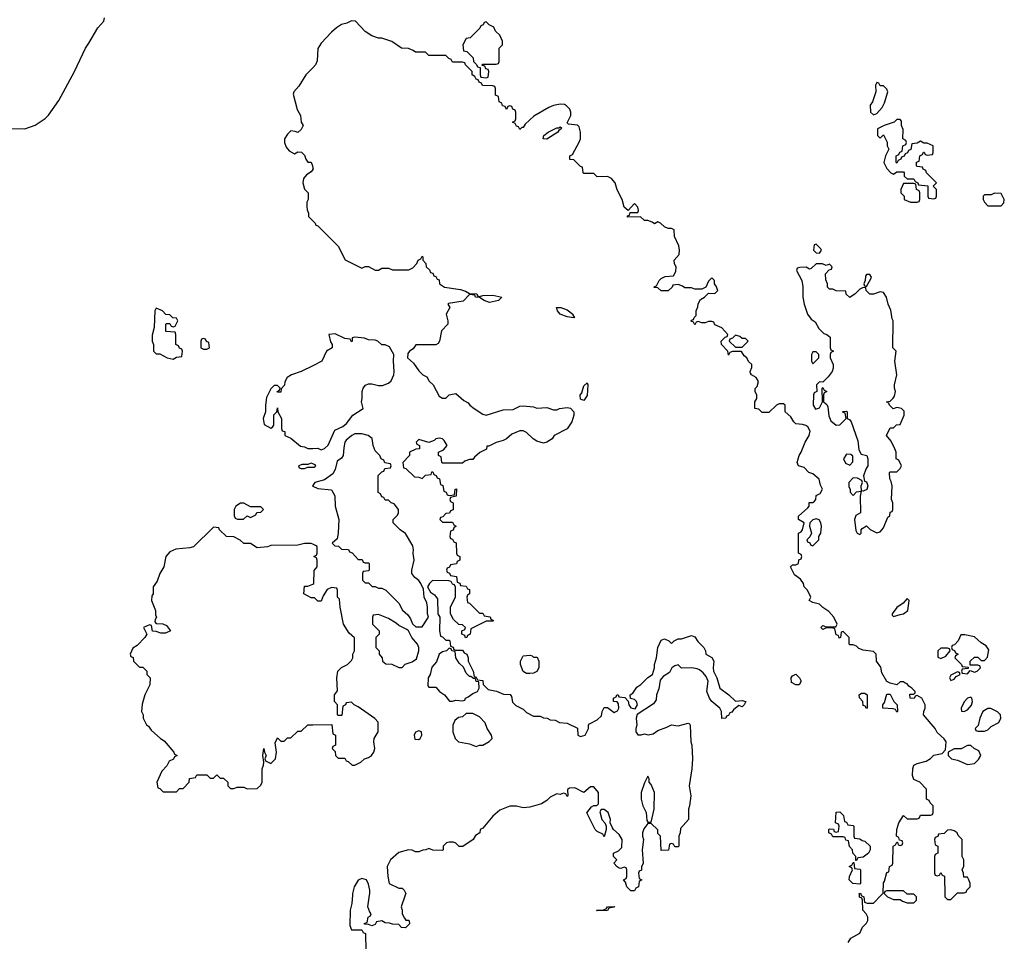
# Model space of a CAD drawing. Header units: inches. Extents: x 1980008 to 2252673, y 74414 to 260562.
# Tile 8 of 228: x 2078258 to 2084108, y 99726 to 105198. Entities that reach past the tile are written whole.
import ezdxf

# ---------------------------------------------------------------- set-up
doc = ezdxf.new("R2010")
doc.units = ezdxf.units.IN
doc.header["$MEASUREMENT"] = 0
for name, color, linetype in [('C0089', 7, 'Continuous'), ('C0170', 7, 'Continuous'), ('C0180', 7, 'Continuous')]:
    doc.layers.add(name, color=color, linetype=linetype)

msp = doc.modelspace()

# ---------------------------------------------------------------- linework, layer by layer
at = {"layer": 'C0089', "color": 5, "elevation": 40}
for points in [[(2080235.2, 100000), (2080231.3, 99950), (2080221, 99910), (2080219.6, 99819.6), (2080230, 99794), (2080290, 99794), (2080298, 99778), (2080312.7, 99772.7), (2080314, 99670)], [(2080548.6, 100000), (2080524.7, 99930), (2080531.3, 99910), (2080531.3, 99890), (2080543.6, 99863.6), (2080552, 99852), (2080568, 99852), (2080571, 99851), (2080572.7, 99847.3), (2080574, 99830), (2080550, 99806), (2080527.3, 99807.3), (2080510, 99826), (2080472.7, 99827.3), (2080454.6, 99834.6), (2080430, 99835.3), (2080410, 99848), (2080378, 99842), (2080370, 99826), (2080350, 99818), (2080330, 99826), (2080307.3, 99827.3), (2080307.3, 99832.7), (2080322, 99838), (2080328, 99870), (2080342, 99878), (2080346, 99890), (2080338, 99898), (2080326, 99930), (2080337.4, 100000)], [(2083180.4, 99719.6), (2083196.4, 99743.6), (2083250, 99774), (2083266, 99810), (2083290, 99834), (2083298, 99850), (2083298, 99870), (2083288, 99890), (2083268, 99910), (2083266, 99970), (2083262, 99982), (2083248.4, 99988.4), (2083247.1, 100000)], [(2083257.3, 100000), (2083258, 99998), (2083274, 99990), (2083278, 99958), (2083292.7, 99952.7), (2083330, 99952), (2083376.4, 100000)], [(2083404, 100000), (2083414, 99990), (2083450, 99974), (2083490, 99974), (2083503.6, 99963.6), (2083530, 99954), (2083570, 99954), (2083586, 99970), (2083586, 99990), (2083576, 100000)], [(2083753.9, 100000), (2083754, 99990), (2083770, 99974), (2083790, 99974), (2083816, 100000)]]:
    msp.add_lwpolyline(points, dxfattribs=at)
msp.add_lwpolyline([(2081690, 99906), (2081686, 99910), (2081727.3, 99912.7), (2081742, 99918), (2081750, 99931.3), (2081792.7, 99932.7), (2081790, 99928), (2081758, 99922), (2081750, 99908.7)], close=True, dxfattribs=at)
at = {"layer": 'C0170', "color": 5, "elevation": 40}
for points in [[(2078210, 104552), (2078288.9, 104551.1), (2078350, 104571.3), (2078410, 104611.3), (2078430, 104631.3), (2078490, 104718.8), (2078584.5, 104890), (2078648.7, 105030), (2078670, 105058), (2078722, 105150), (2078757.2, 105190), (2078761.2, 105210)], [(2080000, 104913.2), (2079958, 104870), (2079916.7, 104803.3), (2079887.3, 104770), (2079883.4, 104756.6), (2079906, 104666), (2079926, 104630), (2079931.3, 104590), (2079942, 104570), (2079930, 104546), (2079910, 104528), (2079895.3, 104535.3), (2079870, 104538), (2079850, 104518), (2079831.3, 104490), (2079831.3, 104470), (2079842, 104442), (2079859.6, 104419.6), (2079890, 104402), (2079910, 104414), (2079931.6, 104411.6), (2079950, 104394), (2079958, 104370), (2079970, 104352), (2079990, 104352), (2079998, 104330), (2080000, 104316.6)], [(2080000, 104308.7), (2079990, 104295.3), (2079962, 104278), (2079944.5, 104255.5), (2079940.7, 104230), (2079950, 104192), (2079971.3, 104170), (2079971.3, 104130), (2079964.7, 104115.3), (2079964.7, 104090), (2079966, 104070), (2079974, 104050), (2079974, 104030), (2080000, 104004)], [(2080000, 103143.4), (2079930.7, 103109.3), (2079874, 103090), (2079846.4, 103073.6), (2079832.7, 103047.3), (2079831.6, 103028.4), (2079812.7, 103007.3), (2079810, 102986), (2079790, 102986), (2079788, 102990), (2079802, 102998), (2079806, 103010), (2079790, 103026), (2079770, 103026), (2079750, 103006), (2079725.4, 102954.6), (2079718, 102910), (2079718, 102870), (2079704.7, 102830), (2079710, 102794), (2079750, 102772), (2079760.4, 102779.6), (2079768.4, 102791.6), (2079768.4, 102851.6), (2079786, 102870), (2079790, 102894), (2079792, 102870), (2079814, 102830), (2079814, 102770), (2079818, 102758), (2079832.7, 102752.7), (2079834, 102730), (2079870, 102714), (2079926, 102666), (2079950, 102662), (2079970, 102652), (2080000, 102653)], [(2080000, 102561.3), (2079990, 102566), (2079970, 102558), (2079936.4, 102556.4), (2079914, 102550), (2079918, 102538), (2079930, 102534), (2079950, 102534), (2079970, 102542), (2080000, 102542)], [(2080000, 102432.9), (2079998, 102430), (2080000, 102429)], [(2080000, 102083.6), (2079990, 102088), (2079950, 102088), (2079910, 102079), (2079750, 102075.3), (2079731.1, 102068.8), (2079670, 102062), (2079628.7, 102088.7), (2079590, 102089), (2079568.9, 102108.8), (2079530, 102128), (2079486, 102130), (2079446, 102170), (2079442, 102182), (2079410, 102186), (2079290.9, 102069.1), (2079270, 102062), (2079185.2, 102054.8), (2079150, 102039), (2079126, 102010), (2079114, 101950), (2079091, 101910), (2079075.3, 101864.7), (2079051.3, 101830), (2079051.3, 101790), (2079043.6, 101776.4), (2079041, 101750), (2079064.7, 101690), (2079064.7, 101664.7), (2079072, 101650), (2079063.6, 101636.4), (2079062, 101622), (2079070, 101614), (2079108, 101612), (2079130, 101602), (2079154, 101570), (2079123.6, 101556.4), (2079096.4, 101556.4), (2079070, 101566), (2079047.3, 101567.3), (2079042, 101602), (2079030, 101606), (2078994, 101590), (2079014, 101550), (2079002, 101530), (2078956.9, 101483.1), (2078930, 101466), (2078914, 101430), (2078918, 101418), (2078931.6, 101411.6), (2078934, 101390), (2078970, 101354), (2078990, 101354), (2079014, 101330), (2079014, 101310), (2079034, 101290), (2079031.6, 101248.4), (2079002, 101190), (2078985.4, 101134.6), (2078982, 101090), (2078991.1, 101071.2), (2078992, 101050), (2079011.6, 101011.6), (2079023.6, 101003.6), (2079039.6, 100979.6), (2079094, 100930), (2079116.9, 100916.9), (2079174, 100850), (2079178, 100838), (2079194, 100830), (2079178, 100822), (2079172.7, 100807.3), (2079145.4, 100794.6), (2079132.7, 100767.3), (2079103.6, 100736.4), (2079074, 100670), (2079078, 100638), (2079090, 100634), (2079110, 100614), (2079190, 100614), (2079207.3, 100632.7), (2079230, 100634), (2079266, 100670), (2079267.3, 100692.7), (2079302, 100698), (2079310, 100714), (2079370, 100714), (2079390, 100694), (2079410, 100694), (2079430, 100714), (2079450, 100694), (2079470, 100694), (2079474, 100690), (2079494, 100670), (2079494, 100650), (2079510, 100634), (2079530, 100634), (2079550, 100642), (2079590, 100642), (2079610, 100632), (2079670, 100634), (2079690, 100654), (2079698, 100670), (2079698, 100750), (2079707.3, 100772.7), (2079708, 100790), (2079702, 100830), (2079708.7, 100871.3), (2079712, 100850), (2079722, 100830), (2079714, 100810), (2079718, 100798), (2079750, 100782), (2079779, 100810), (2079784, 100850), (2079776.4, 100903.6), (2079790, 100934), (2079810, 100914), (2079830, 100914), (2079850, 100934), (2079870, 100934), (2079910, 100974), (2079930, 100974), (2079970, 101012), (2080000, 101012.1)], [(2080000, 101766), (2079990, 101766), (2079946, 101790), (2079950, 101834), (2079970, 101834), (2080000, 101847.3)]]:
    msp.add_lwpolyline(points, dxfattribs=at)
for points in [[(2079070, 103486), (2079062, 103470), (2079058, 103370), (2079045.4, 103325.4), (2079044.7, 103290), (2079054, 103270), (2079054, 103230), (2079070, 103214), (2079090, 103214), (2079134, 103190), (2079170, 103182), (2079190, 103194), (2079222, 103198), (2079226, 103230), (2079222, 103242), (2079207.3, 103247.3), (2079202, 103262), (2079186, 103270), (2079186, 103330), (2079182, 103342), (2079127.3, 103347.3), (2079126, 103390), (2079130, 103394), (2079150, 103394), (2079158, 103378), (2079170, 103374), (2079182, 103378), (2079198, 103410), (2079190, 103426), (2079167.3, 103427.3), (2079150, 103446), (2079127.3, 103447.3), (2079106, 103470)], [(2079350, 103306), (2079338, 103302), (2079334, 103290), (2079334, 103250), (2079350, 103242), (2079370, 103242), (2079386, 103250), (2079382, 103282), (2079367.3, 103287.3), (2079362, 103302)], [(2079590, 102328), (2079570, 102328), (2079542, 102310), (2079532, 102290), (2079532.7, 102252.7), (2079538, 102238), (2079552.7, 102232.7), (2079587.3, 102232.7), (2079610, 102252), (2079630, 102242), (2079662, 102258), (2079667.3, 102272.7), (2079690, 102274), (2079706, 102290), (2079690, 102306), (2079630, 102306)]]:
    msp.add_lwpolyline(points, close=True, dxfattribs=at)
at = {"layer": 'C0180', "color": 5, "elevation": 40}
for points in [[(2083376.4, 100000), (2083388, 100012), (2083390, 100074), (2083396.4, 100083.6), (2083410, 100134), (2083422, 100138), (2083426, 100170), (2083442, 100178), (2083446, 100190), (2083448.4, 100291.6), (2083462, 100298), (2083470, 100314), (2083474, 100314), (2083478, 100298), (2083490, 100294), (2083502, 100298), (2083506, 100310), (2083502, 100322), (2083486, 100326), (2083482, 100342), (2083468, 100350), (2083469, 100390), (2083482, 100430), (2083510, 100472), (2083530, 100454), (2083590, 100454), (2083602, 100458), (2083610, 100474), (2083670, 100474), (2083682, 100478), (2083686, 100490), (2083686, 100530), (2083667.3, 100547.3), (2083662, 100562), (2083646, 100570), (2083646, 100630), (2083606, 100670), (2083570, 100686), (2083562, 100710), (2083564, 100750), (2083570, 100772), (2083590, 100782), (2083644.7, 100795.3), (2083670, 100811.3), (2083690, 100831), (2083738, 100842), (2083758, 100862), (2083762, 100910), (2083750, 100928), (2083710, 100966), (2083698, 100990), (2083628.7, 101070), (2083628.9, 101091.2), (2083638, 101110), (2083638, 101130), (2083618, 101170), (2083590, 101186), (2083578, 101182), (2083572, 101168), (2083548, 101170), (2083547.3, 101192.7), (2083570, 101194), (2083578, 101202), (2083578, 101210), (2083558, 101230), (2083540.2, 101240.2), (2083530, 101255.3), (2083518, 101258), (2083510, 101266), (2083490, 101266), (2083470, 101248), (2083430, 101258), (2083410, 101268), (2083380.4, 101320.4), (2083373.6, 101353.6), (2083348, 101390), (2083346, 101430), (2083330, 101446), (2083270, 101454), (2083244, 101464), (2083230, 101478), (2083210, 101486), (2083190, 101486), (2083186, 101490), (2083186, 101530), (2083150, 101566), (2083138, 101562), (2083134, 101530), (2083126, 101526), (2083122, 101542), (2083110, 101546), (2083102, 101582), (2083087.3, 101587.3), (2083050, 101588), (2083030, 101578), (2083018, 101590), (2083030, 101602), (2083050, 101594), (2083107.3, 101592.7), (2083115.3, 101610), (2083095.3, 101650), (2083064.7, 101684.7), (2083029, 101709), (2083010, 101728), (2082970, 101738), (2082949, 101749), (2082958, 101770), (2082938, 101810), (2082918, 101830), (2082915.3, 101850), (2082897.2, 101877.2), (2082861.2, 101901.2), (2082838, 101950), (2082850, 101962), (2082870, 101962), (2082886, 101970), (2082888, 101992), (2082902, 101998), (2082906, 102010), (2082902, 102022), (2082886, 102030), (2082886, 102150), (2082902, 102158), (2082908.7, 102170), (2082918, 102210), (2082886, 102230), (2082886, 102250), (2082940.4, 102299.6), (2082948, 102310), (2082949.3, 102330.7), (2082970, 102332), (2082980.4, 102339.6), (2082988, 102350), (2082990, 102374), (2083014.6, 102385.4), (2083028, 102410), (2083015.3, 102435.3), (2083008, 102470), (2082970, 102502), (2082946, 102510), (2082919, 102539), (2082886, 102550), (2082878, 102570), (2082888.7, 102610), (2082902, 102630), (2082924, 102690), (2082949, 102730), (2082954.6, 102754.6), (2082940.4, 102780.4), (2082928.9, 102788.8), (2082910, 102795.3), (2082870, 102798), (2082858, 102810), (2082840.4, 102840.4), (2082806, 102870), (2082806, 102910), (2082796.4, 102916.4), (2082770, 102918), (2082754, 102910), (2082710, 102866), (2082670, 102866), (2082650, 102886), (2082626, 102890), (2082626, 102930), (2082638, 102950), (2082638, 102970), (2082628, 102988), (2082628.4, 103008.4), (2082639, 103021), (2082648, 103050), (2082634.6, 103074.6), (2082606, 103090), (2082600.4, 103100.4), (2082598, 103110), (2082607.3, 103132.7), (2082608, 103150), (2082588.9, 103168.8), (2082578, 103190), (2082563.1, 103203.1), (2082547.3, 103227.3), (2082492.7, 103227.3), (2082478, 103222), (2082470, 103206), (2082466, 103230), (2082428, 103270), (2082426, 103290), (2082450, 103314), (2082462, 103318), (2082466, 103330), (2082430, 103368), (2082387.3, 103387.3), (2082382, 103402), (2082370, 103406), (2082350, 103406), (2082330, 103398), (2082310, 103398), (2082290, 103406), (2082278, 103402), (2082270, 103386), (2082262, 103402), (2082248.4, 103408.4), (2082250, 103414), (2082262, 103418), (2082266, 103430), (2082278, 103442), (2082278, 103470), (2082287.3, 103492.7), (2082288.4, 103511.6), (2082303.1, 103536.9), (2082326, 103550), (2082350, 103574), (2082387.3, 103572.7), (2082406, 103590), (2082396.4, 103616.4), (2082386, 103630), (2082386, 103650), (2082370, 103666), (2082350, 103646), (2082334, 103610), (2082310, 103598), (2082270, 103598), (2082250, 103606), (2082210, 103606), (2082196.4, 103616.4), (2082170, 103626), (2082138, 103622), (2082134, 103610), (2082110, 103588.7), (2082070, 103588), (2082050, 103606), (2082028, 103608), (2082030, 103614), (2082042, 103618), (2082058, 103650), (2082070, 103662), (2082092.7, 103672.7), (2082142, 103678), (2082156.4, 103703.6), (2082158, 103730), (2082148.4, 103748.4), (2082146, 103770), (2082176.4, 103803.6), (2082178, 103830), (2082174.6, 103854.6), (2082148, 103910), (2082146, 103950), (2082130, 103958), (2082110, 103958), (2082088.4, 103968.4), (2082066, 103990), (2082050, 103998), (2082030, 103986), (2082016.4, 103996.4), (2081990, 104006), (2081970, 104006), (2081947.3, 104027.3), (2081870, 104026), (2081870, 104034), (2081882, 104038), (2081886, 104054), (2081930, 104054), (2081935.3, 104064.7), (2081930, 104086), (2081910, 104106), (2081874, 104066), (2081850, 104086), (2081838, 104130), (2081808.4, 104188.4), (2081795.3, 104230), (2081774.6, 104254.6), (2081750, 104268), (2081690, 104266), (2081670, 104286), (2081610, 104286), (2081606, 104290), (2081602, 104322), (2081590, 104326), (2081550, 104366), (2081527.3, 104367.3), (2081526, 104390), (2081542, 104398), (2081584, 104476), (2081589.2, 104490.8), (2081589.4, 104530), (2081582, 104562), (2081572.5, 104572.5), (2081518, 104578), (2081510, 104586), (2081533.2, 104630), (2081533.2, 104650), (2081527.2, 104667.2), (2081507.5, 104687.5), (2081494.8, 104694.8), (2081470, 104697), (2081430.3, 104689.7), (2081402.4, 104677.6), (2081313.7, 104626.3), (2081262, 104578), (2081250, 104558), (2081242, 104558), (2081230, 104546), (2081222, 104562), (2081210, 104566), (2081202, 104582), (2081186, 104590), (2081202, 104598), (2081206, 104610), (2081206, 104650), (2081202, 104662), (2081187.3, 104667.3), (2081182, 104682), (2081170, 104686), (2081158, 104682), (2081150, 104666), (2081142, 104682), (2081127.3, 104687.3), (2081122, 104702), (2081106, 104710), (2081102, 104742), (2081086, 104750), (2081086, 104790), (2081082, 104802), (2081070, 104806), (2081007.3, 104807.3), (2081002, 104822), (2080987.3, 104827.3), (2080982, 104842), (2080970, 104846), (2080962, 104862), (2080946, 104870), (2080946, 104890), (2080906, 104930), (2080902, 104942), (2080890, 104946), (2080830, 104946), (2080822, 104962), (2080807.3, 104967.3), (2080790, 104986), (2080690, 104986), (2080670, 105006), (2080610, 105006), (2080596.4, 105016.4), (2080567.3, 105027.3), (2080526, 105030), (2080468.9, 105068.9), (2080410, 105088.7), (2080389.1, 105089.1), (2080350, 105102), (2080310, 105129), (2080254, 105190), (2080230, 105191.8), (2080202.5, 105177.5), (2080170, 105169.4), (2080140.7, 105150), (2080110, 105123.7), (2080050, 105058), (2080030, 105028), (2080026.2, 104953.8), (2080016.3, 104930), (2080000, 104913.2)], [(2080000, 104316.6), (2080001, 104310), (2080000, 104308.7)], [(2080000, 104004), (2080014, 103990), (2080018, 103978), (2080030, 103974), (2080150, 103854), (2080191.6, 103771.6), (2080290, 103722), (2080310, 103732), (2080330, 103732), (2080370, 103712), (2080390, 103712), (2080410, 103722), (2080450, 103722), (2080472.7, 103712.7), (2080570, 103714), (2080594.6, 103725.4), (2080618, 103750), (2080626, 103770), (2080642, 103778), (2080650, 103794), (2080654, 103790), (2080654, 103770), (2080671.6, 103751.6), (2080674, 103730), (2080692.7, 103712.7), (2080698, 103698), (2080712.7, 103692.7), (2080718, 103678), (2080730, 103674), (2080738, 103658), (2080750, 103654), (2080752, 103630), (2080782, 103610), (2080876.9, 103596.9), (2080906.8, 103586.8), (2080930, 103572), (2080974, 103570), (2080978, 103558), (2080990, 103554), (2081010, 103561), (2081070, 103563), (2081122, 103550), (2081102, 103530), (2081050, 103519.3), (2081018, 103530), (2080990, 103548), (2080966, 103550), (2080962, 103562), (2080930, 103566), (2080893.7, 103526.3), (2080806.4, 103513.6), (2080802, 103510), (2080814, 103490), (2080792, 103450), (2080802, 103410), (2080802, 103390), (2080764.7, 103350), (2080752, 103290), (2080743.6, 103276.4), (2080730, 103268.7), (2080612.7, 103267.3), (2080596.9, 103243.1), (2080574, 103230), (2080563.6, 103216.4), (2080562, 103190), (2080598, 103158), (2080630, 103114), (2080654, 103090), (2080676.9, 103076.9), (2080691.6, 103051.6), (2080714, 103030), (2080750, 102962), (2080770, 102952), (2080790, 102952), (2080810, 102971.3), (2080850, 102978), (2080896.9, 102936.9), (2080923.6, 102923.6), (2080932, 102910), (2080958, 102890), (2081010, 102856), (2081030, 102850.8), (2081130, 102881), (2081190, 102884.7), (2081230, 102902.8), (2081250, 102904.9), (2081310, 102898.8), (2081330, 102891), (2081390, 102894.8), (2081430, 102882), (2081450, 102882), (2081466, 102890), (2081510, 102896), (2081531, 102891), (2081551, 102870), (2081551.3, 102850), (2081538, 102810), (2081510, 102768), (2081434, 102730), (2081422, 102710), (2081390.7, 102689.3), (2081370, 102684), (2081330, 102695.3), (2081308, 102710), (2081270, 102748), (2081250, 102758), (2081230, 102758), (2081182.8, 102737.2), (2081150.6, 102709.4), (2081130, 102699), (2081090, 102688.7), (2081046, 102666), (2081034, 102666), (2081031.1, 102648.8), (2080991.6, 102628.4), (2080959.6, 102600.4), (2080950, 102586), (2080930, 102586), (2080903.6, 102576.4), (2080890, 102566), (2080770, 102566), (2080766, 102570), (2080762, 102602), (2080746, 102610), (2080746, 102630), (2080775.3, 102644.7), (2080798, 102670), (2080779.3, 102699.3), (2080770, 102708.7), (2080750, 102712.7), (2080731.1, 102708.8), (2080721, 102699), (2080690, 102688), (2080630, 102706), (2080614, 102690), (2080618, 102678), (2080634, 102670), (2080634, 102650), (2080612.7, 102647.3), (2080574, 102630), (2080574, 102610), (2080534, 102570), (2080538, 102538), (2080552.7, 102532.7), (2080603.6, 102483.6), (2080630, 102482), (2080650, 102474), (2080670, 102494), (2080702, 102498), (2080707.3, 102512.7), (2080712.7, 102512.7), (2080718, 102498), (2080732.7, 102492.7), (2080738, 102478), (2080752.7, 102472.7), (2080758, 102438), (2080772.7, 102432.7), (2080778, 102398), (2080792.7, 102392.7), (2080798, 102378), (2080810, 102374), (2080842, 102378), (2080846, 102410), (2080852.7, 102412.7), (2080851.6, 102368.4), (2080818, 102362), (2080814, 102350), (2080818, 102338), (2080834, 102330), (2080832.7, 102287.3), (2080818, 102282), (2080812.7, 102267.3), (2080790, 102266), (2080772.7, 102247.3), (2080758, 102242), (2080754, 102230), (2080770, 102214), (2080830, 102214), (2080838, 102198), (2080852, 102190), (2080838, 102182), (2080832.7, 102167.3), (2080818, 102162), (2080814, 102130), (2080818, 102118), (2080830, 102114), (2080838, 102098), (2080851.6, 102091.6), (2080854, 102030), (2080858, 102018), (2080874, 102010), (2080874, 101990), (2080858, 101982), (2080852.7, 101967.3), (2080818, 101962), (2080812.7, 101947.3), (2080798, 101942), (2080794, 101930), (2080798, 101918), (2080812.7, 101912.7), (2080818, 101898), (2080852.7, 101892.7), (2080858, 101858), (2080872.7, 101852.7), (2080878, 101838), (2080910, 101834), (2080918, 101818), (2080930, 101814), (2080931.6, 101788.4), (2080918, 101782), (2080914, 101770), (2080918, 101738), (2080930, 101734), (2080990, 101674), (2081010, 101674), (2081018, 101658), (2081052.7, 101652.7), (2081058, 101638), (2081074, 101630), (2081070, 101626), (2081030, 101626), (2080938, 101582), (2080934, 101550), (2080918, 101542), (2080914, 101530), (2080907.3, 101527.3), (2080902, 101542), (2080886, 101550), (2080886, 101570), (2080902, 101578), (2080906, 101590), (2080890, 101606), (2080867.3, 101607.3), (2080836.4, 101636.4), (2080818, 101670), (2080818, 101710), (2080848.4, 101771.6), (2080848, 101828), (2080842, 101842), (2080830, 101846), (2080822, 101862), (2080807.3, 101867.3), (2080710, 101868), (2080692, 101850), (2080682, 101830), (2080699.6, 101799.6), (2080723.6, 101783.6), (2080739.6, 101759.6), (2080742, 101670), (2080754, 101650), (2080752, 101570), (2080758, 101538), (2080770, 101534), (2080790, 101514), (2080810, 101514), (2080814, 101510), (2080818, 101478), (2080832.7, 101472.7), (2080838, 101458), (2080850, 101454), (2080890, 101454), (2080898, 101438), (2080914, 101430), (2080922, 101410), (2080922, 101390), (2080952, 101330), (2080958, 101298), (2080970, 101294), (2080978, 101278), (2081010, 101274), (2081012, 101250), (2081042, 101222), (2081091.1, 101211.2), (2081132.7, 101192.7), (2081171.6, 101191.6), (2081179.6, 101179.6), (2081186.4, 101146.4), (2081205.4, 101125.4), (2081250, 101104.7), (2081270, 101084.7), (2081310, 101062), (2081350, 101062), (2081370, 101052), (2081391.6, 101051.6), (2081410, 101042), (2081439.6, 101039.6), (2081465.4, 101025.4), (2081510, 101022), (2081571.6, 100991.6), (2081574, 100950), (2081590, 100942), (2081618, 100950), (2081638, 100990), (2081638, 101010), (2081643.1, 101016.9), (2081690, 101042), (2081714.6, 101065.4), (2081718, 101090), (2081730, 101114), (2081750, 101114), (2081790, 101084.7), (2081810, 101094), (2081818, 101110), (2081816.4, 101136.4), (2081807.3, 101147.3), (2081786, 101150), (2081786, 101170), (2081802, 101178), (2081806, 101190), (2081814, 101190), (2081818, 101178), (2081852.7, 101172.7), (2081872.7, 101152.7), (2081878, 101130), (2081890, 101112), (2081914.6, 101105.4), (2081928, 101130), (2081922, 101150), (2081910, 101162), (2081887.3, 101167.3), (2081886, 101190), (2081900.4, 101199.6), (2081925.2, 101234.8), (2081948, 101250), (2081990, 101292), (2082018, 101310), (2082029, 101350), (2082029, 101370), (2082042, 101410), (2082048.9, 101471.2), (2082070, 101514), (2082090, 101522), (2082114, 101510), (2082130, 101494), (2082146, 101510), (2082170, 101522), (2082190, 101522), (2082250, 101542), (2082270, 101534), (2082286.8, 101506.8), (2082322, 101470), (2082332, 101450), (2082334, 101430), (2082370, 101412), (2082382, 101390), (2082378, 101350), (2082381, 101330), (2082400.7, 101290), (2082418, 101230), (2082471, 101190), (2082510, 101152), (2082550, 101156), (2082572, 101150), (2082562, 101130), (2082550, 101118), (2082530, 101126), (2082499.6, 101100.4), (2082490, 101086), (2082478, 101082), (2082470, 101066), (2082458, 101062), (2082454, 101050), (2082430, 101048), (2082428, 101090), (2082418, 101110), (2082370, 101149), (2082357.2, 101170), (2082341.2, 101210), (2082349.3, 101270), (2082337.5, 101297.5), (2082319.6, 101319.6), (2082298, 101338), (2082283.2, 101343.2), (2082251, 101349), (2082190, 101348), (2082170, 101368), (2082150, 101362), (2082132, 101350), (2082118.8, 101321.2), (2082082, 101298), (2082062.8, 101277.2), (2082055.3, 101224.7), (2082042, 101190), (2082039.6, 101160.4), (2082023.6, 101136.4), (2081926.4, 101073.6), (2081921, 101050), (2081924.7, 101010), (2081918, 100990), (2081918, 100970), (2081931.6, 100951.6), (2081950, 100951.3), (2081970, 100958), (2081992, 100952), (2082022, 100958), (2082050, 100978), (2082103.1, 100996.9), (2082130, 101012), (2082170, 101004.7), (2082230, 101022), (2082236.9, 101016.9), (2082242, 101010), (2082244.7, 100910), (2082250.8, 100890), (2082254.8, 100810), (2082250.7, 100749.3), (2082236, 100650), (2082244.7, 100590), (2082238, 100530), (2082231.3, 100510), (2082231.3, 100450), (2082183.6, 100396.4), (2082182, 100370), (2082174, 100350), (2082174, 100290), (2082170, 100286), (2082150, 100286), (2082142, 100302), (2082130, 100306), (2082118, 100302), (2082112.7, 100267.3), (2082070, 100266), (2082066, 100350), (2082050, 100366), (2082048.7, 100388.7), (2082010, 100426), (2081990, 100426), (2081966.4, 100393.6), (2081958, 100370), (2081958, 100350), (2081964.7, 100330), (2081956, 100270), (2081962, 100190), (2081952.7, 100167.3), (2081951.6, 100148.4), (2081938, 100142), (2081934, 100130), (2081938, 100098), (2081954, 100090), (2081938, 100082), (2081934, 100050), (2081918, 100042), (2081910, 100026), (2081890, 100026), (2081866, 100050), (2081858, 100078), (2081846, 100090), (2081862, 100098), (2081866, 100110), (2081866, 100150), (2081862, 100162), (2081850, 100166), (2081830, 100158), (2081820.4, 100160.4), (2081807.3, 100167.3), (2081788, 100190), (2081806, 100210), (2081786, 100230), (2081786, 100250), (2081816.4, 100263.6), (2081836.4, 100283.6), (2081838, 100330), (2081820.4, 100360.4), (2081786, 100390), (2081780.4, 100400.4), (2081766, 100430), (2081768.7, 100450), (2081754, 100490), (2081730, 100508.7), (2081712, 100508), (2081704.7, 100495.3), (2081716, 100450), (2081734, 100430), (2081742, 100410), (2081742, 100390), (2081730, 100346), (2081722, 100362), (2081690, 100378), (2081678, 100390), (2081628.7, 100488.7), (2081656.4, 100523.6), (2081670, 100532), (2081687.3, 100532.7), (2081698, 100542), (2081697.2, 100610), (2081670, 100644), (2081650, 100644), (2081610, 100608.7), (2081556.4, 100636.4), (2081525.4, 100634.6), (2081512.7, 100627.3), (2081514, 100590), (2081510, 100586), (2081502, 100602), (2081490, 100606), (2081470, 100598), (2081450, 100602), (2081410, 100582), (2081390, 100562), (2081358, 100542), (2081290, 100522), (2081250, 100519), (2081208.9, 100528.8), (2081171.1, 100528.8), (2081110, 100504), (2081070, 100468.7), (2081010, 100398), (2080994, 100390), (2080992, 100370), (2080965.4, 100354.6), (2080952, 100330), (2080891.6, 100288.4), (2080870, 100288.7), (2080850, 100308), (2080834.6, 100314.6), (2080810, 100315.3), (2080794, 100310), (2080774, 100290), (2080774, 100270), (2080770, 100266), (2080712.7, 100267.3), (2080690, 100278), (2080671.6, 100268.4), (2080652.7, 100267.3), (2080630, 100258), (2080610, 100258), (2080590, 100268), (2080568.7, 100268.7), (2080510, 100253.2), (2080462, 100210), (2080442, 100170), (2080444.7, 100110), (2080454, 100070), (2080510, 100042), (2080530, 100042), (2080542, 100030), (2080552, 100010), (2080548.6, 100000)], [(2080000, 102653), (2080030, 102654), (2080050, 102644.7), (2080070, 102652), (2080090, 102672), (2080130, 102762), (2080178, 102782), (2080200.2, 102799.8), (2080238, 102850), (2080298, 102890), (2080288.7, 102930), (2080293.2, 102950), (2080293.2, 102990), (2080299, 103010), (2080312.5, 103027.5), (2080330, 103036.3), (2080350, 103036.3), (2080390, 103026.8), (2080412.9, 103027.1), (2080450, 103041), (2080465.6, 103054.4), (2080481.2, 103090), (2080484, 103110), (2080479, 103170), (2080482, 103210), (2080455.3, 103255.3), (2080430, 103268), (2080410, 103268), (2080386, 103290), (2080370, 103295.3), (2080330, 103298), (2080307.3, 103307.3), (2080250, 103313.2), (2080234, 103310), (2080234, 103290), (2080230, 103286), (2080222, 103302), (2080190, 103306), (2080132.5, 103332.5), (2080094, 103330), (2080105.4, 103285.4), (2080114, 103270), (2080114, 103250), (2080082, 103230), (2080054, 103170), (2080000, 103143.4)], [(2080000, 102429), (2080030, 102414.8), (2080110, 102406), (2080130, 102372), (2080133.4, 102310), (2080153.4, 102230), (2080150.7, 102149.3), (2080143.6, 102116.4), (2080114, 102090), (2080130, 102074), (2080152.7, 102072.7), (2080170, 102054), (2080212.7, 102052.7), (2080218, 102038), (2080232.7, 102032.7), (2080270, 101994), (2080292.7, 101992.7), (2080298, 101978), (2080310, 101974), (2080330, 101974), (2080334, 101970), (2080334, 101930), (2080330, 101926), (2080298, 101922), (2080294, 101910), (2080294, 101870), (2080310, 101854), (2080330, 101854), (2080352.7, 101832.7), (2080370, 101832), (2080390, 101822), (2080410, 101822), (2080434, 101810), (2080510, 101734), (2080531.6, 101691.6), (2080563.6, 101663.6), (2080579.8, 101639.8), (2080591.6, 101611.6), (2080612.7, 101592.7), (2080650, 101594), (2080688, 101650), (2080682, 101670), (2080682, 101710), (2080676.4, 101736.4), (2080662, 101770), (2080656.4, 101816.4), (2080642, 101850), (2080629.1, 101869.1), (2080605.6, 101885.6), (2080588, 101910), (2080588, 101930), (2080602, 101990), (2080595.3, 102030), (2080598, 102050), (2080594.6, 102074.6), (2080550, 102148), (2080518, 102170), (2080478, 102210), (2080478, 102230), (2080503.1, 102256.9), (2080508.7, 102270), (2080508.7, 102290), (2080484, 102324), (2080466, 102330), (2080450, 102346), (2080430, 102346), (2080422, 102362), (2080410, 102366), (2080402, 102382), (2080389, 102390), (2080388.4, 102491.6), (2080410, 102514), (2080422, 102518), (2080427.3, 102532.7), (2080462, 102538), (2080466, 102550), (2080462, 102562), (2080427.3, 102567.3), (2080422, 102582), (2080406, 102590), (2080398, 102610), (2080370, 102638), (2080359, 102670), (2080352.3, 102712.3), (2080329.3, 102729.3), (2080290, 102739), (2080250, 102739), (2080230.7, 102729.3), (2080198, 102702), (2080190.8, 102689.2), (2080183.5, 102656.5), (2080181, 102610), (2080170, 102595.3), (2080143.8, 102576.2), (2080131.8, 102528.1), (2080118.3, 102501.7), (2080070, 102465.2), (2080012, 102450), (2080000, 102432.9)], [(2080000, 102542), (2080010, 102542), (2080018, 102550), (2080014.6, 102554.6), (2080000, 102561.3)], [(2080000, 101847.3), (2080006, 101850), (2080007.3, 101927.3), (2080026, 101950), (2080026, 101990), (2080022, 102002), (2080006, 102010), (2080022, 102018), (2080026, 102030), (2080026, 102070), (2080016.4, 102076.4), (2080000, 102083.6)], [(2080000, 101012.1), (2080112.7, 101012.7), (2080118, 100958), (2080134, 100950), (2080134, 100890), (2080118, 100882), (2080114, 100870), (2080132.7, 100852.7), (2080134, 100830), (2080150, 100814), (2080190, 100814), (2080198, 100798), (2080210, 100794), (2080232.7, 100772.7), (2080250, 100772), (2080286, 100790), (2080306, 100810), (2080330, 100818), (2080348, 100830), (2080362, 100850), (2080368.7, 100870), (2080362, 100910), (2080364, 100930), (2080388, 100970), (2080387.3, 101027.3), (2080368.4, 101048.4), (2080270, 101118), (2080246, 101130), (2080230, 101146), (2080198, 101142), (2080194, 101130), (2080178, 101122), (2080172.7, 101067.3), (2080150, 101066), (2080146, 101070), (2080146, 101130), (2080128, 101150), (2080128, 101190), (2080147.3, 101212.7), (2080142, 101290), (2080148, 101330), (2080170, 101352), (2080206, 101370), (2080230, 101394), (2080238, 101410), (2080238, 101430), (2080248, 101450), (2080247.3, 101527.3), (2080216.4, 101556.4), (2080182, 101610), (2080162, 101710), (2080158, 101758), (2080146, 101770), (2080146, 101810), (2080142, 101822), (2080110, 101826), (2080085.4, 101814.6), (2080062, 101778), (2080050, 101746), (2080030, 101746), (2080010, 101766), (2080000, 101766)], [(2083816, 100000), (2083830, 100014), (2083870, 100014), (2083882, 100018), (2083886, 100030), (2083906, 100050), (2083906, 100070), (2083898, 100090), (2083890, 100106), (2083867.3, 100107.3), (2083866, 100130), (2083858, 100150), (2083867.3, 100172.7), (2083868, 100190), (2083868, 100210), (2083858, 100230), (2083858, 100330), (2083834.6, 100354.6), (2083828, 100370), (2083810, 100382), (2083790, 100388), (2083770, 100386), (2083750, 100366), (2083718, 100362), (2083712.7, 100347.3), (2083698, 100342), (2083694, 100330), (2083698, 100298), (2083714, 100290), (2083714, 100250), (2083698, 100242), (2083694, 100230), (2083694, 100130), (2083698, 100118), (2083710, 100114), (2083722, 100118), (2083730, 100134), (2083738, 100118), (2083752.7, 100112.7), (2083753.9, 100000)], [(2080337.4, 100000), (2080339, 100010), (2080339, 100030), (2080330, 100066), (2080318, 100090), (2080290, 100099), (2080270, 100088), (2080246, 100050), (2080236, 100010), (2080235.2, 100000)], [(2083247.1, 100000), (2083246, 100010), (2083252.7, 100012.7), (2083257.3, 100000)], [(2083576, 100000), (2083570, 100006), (2083530, 100006), (2083510, 100026), (2083410, 100026), (2083398, 100022), (2083394, 100010), (2083404, 100000)]]:
    msp.add_lwpolyline(points, dxfattribs=at)
for points in [[(2081030, 105186), (2081018, 105182), (2081012.7, 105167.3), (2080998, 105162), (2080992.7, 105147.3), (2080934, 105090), (2080910, 105086), (2080892, 105050), (2080894, 105014), (2080914, 105010), (2080952.7, 104972.7), (2080954, 104950), (2080972.7, 104932.7), (2080978, 104918), (2080994, 104914), (2080994, 104870), (2080998, 104858), (2081030, 104854), (2081042, 104858), (2081046, 104890), (2081042, 104902), (2081027.3, 104907.3), (2081022, 104922), (2081006, 104926), (2081006, 104930), (2081010, 104934), (2081090, 104934), (2081102, 104938), (2081106, 104950), (2081106, 105030), (2081126, 105050), (2081126, 105070), (2081110, 105106), (2081086, 105130), (2081074.6, 105154.6), (2081047.3, 105167.3)], [(2083350, 104826), (2083342, 104810), (2083344.7, 104770), (2083324.7, 104710), (2083312, 104690), (2083314, 104650), (2083330, 104634), (2083350, 104642), (2083383.1, 104676.9), (2083396, 104704), (2083415.3, 104770), (2083410, 104786), (2083390, 104806), (2083370, 104806), (2083362, 104822)], [(2083490, 104606), (2083470, 104606), (2083454, 104590), (2083394, 104570), (2083354, 104550), (2083354, 104510), (2083370, 104494), (2083390, 104514), (2083411.6, 104471.6), (2083412, 104450), (2083422, 104430), (2083402, 104390), (2083392, 104350), (2083410, 104314), (2083434, 104290), (2083450, 104282), (2083470, 104294), (2083510, 104294), (2083514, 104290), (2083514, 104270), (2083530, 104254), (2083570, 104254), (2083578, 104238), (2083594, 104230), (2083598, 104218), (2083652.7, 104212.7), (2083654, 104150), (2083658, 104138), (2083690, 104134), (2083702, 104138), (2083706, 104150), (2083706, 104190), (2083686, 104210), (2083706, 104230), (2083646, 104290), (2083642, 104302), (2083626, 104310), (2083622, 104322), (2083590, 104326), (2083586, 104330), (2083587.3, 104352.7), (2083602, 104358), (2083606, 104390), (2083622, 104398), (2083627.3, 104412.7), (2083632.7, 104412.7), (2083638, 104398), (2083650, 104394), (2083682, 104398), (2083686, 104410), (2083686, 104450), (2083650, 104466), (2083630, 104466), (2083610, 104478), (2083590, 104466), (2083558, 104462), (2083552.7, 104427.3), (2083538, 104422), (2083532.7, 104407.3), (2083518, 104402), (2083512.7, 104387.3), (2083498, 104382), (2083494, 104370), (2083478, 104362), (2083470, 104346), (2083466, 104350), (2083466, 104390), (2083482, 104398), (2083487.3, 104412.7), (2083502, 104418), (2083506, 104450), (2083522, 104458), (2083526, 104470), (2083522, 104482), (2083506, 104490), (2083507.3, 104547.3), (2083498, 104570), (2083496.4, 104596.4)], [(2081390, 104489.7), (2081368.7, 104490), (2081373.2, 104510), (2081397.2, 104530), (2081450, 104556.3), (2081463.1, 104556.9), (2081470, 104562), (2081476.9, 104556.9), (2081476, 104550), (2081460.4, 104539.6), (2081456.3, 104530)], [(2083570, 104226), (2083510, 104226), (2083494, 104190), (2083494, 104170), (2083514, 104150), (2083514, 104130), (2083550, 104114), (2083590, 104114), (2083602, 104118), (2083606, 104130), (2083606, 104170), (2083602, 104182), (2083586, 104190), (2083582, 104222)], [(2084050, 104168), (2084030, 104158), (2083990, 104158), (2083982, 104150), (2083982, 104130), (2083990, 104114), (2084010, 104094), (2084090, 104094), (2084106, 104110), (2084108, 104130), (2084090, 104166)], [(2082990, 103866), (2082978, 103862), (2082974, 103830), (2082990, 103814), (2083010, 103812), (2083022, 103830), (2083018, 103838)], [(2082990, 103748.7), (2082959.6, 103720.4), (2082950, 103718), (2082930, 103728), (2082892.7, 103727.3), (2082878, 103722), (2082874, 103710), (2082904.7, 103650), (2082911.3, 103611.3), (2082911, 103550), (2082918, 103510), (2082938, 103450), (2082959.6, 103419.6), (2082983.6, 103403.6), (2083005.4, 103365.4), (2083036, 103336), (2083054, 103330), (2083072.7, 103312.7), (2083074, 103250), (2083078, 103238), (2083094, 103230), (2083078, 103222), (2083074, 103210), (2083074, 103190), (2083091.3, 103150), (2083091.3, 103130), (2083084.7, 103110), (2083062, 103078), (2083030, 103046), (2083010, 103048), (2082992, 103030), (2082994, 102990), (2082978, 102982), (2082974, 102970), (2082972, 102910), (2082986, 102886), (2083010, 102894), (2083028, 102930), (2083026, 103010), (2083030, 103014), (2083038, 102998), (2083054, 102990), (2083038, 102982), (2083034, 102970), (2083034, 102930), (2083052.7, 102912.7), (2083059.6, 102899.6), (2083066.4, 102846.4), (2083076.9, 102816.9), (2083110, 102791.3), (2083130, 102792), (2083168, 102830), (2083162, 102862), (2083150, 102866), (2083148, 102872), (2083170, 102874), (2083174, 102870), (2083174, 102830), (2083190, 102822), (2083198, 102810), (2083236.9, 102696.9), (2083243.6, 102643.6), (2083258, 102618), (2083291.3, 102610), (2083298, 102590), (2083298, 102550), (2083284.7, 102530), (2083272, 102490), (2083278, 102458), (2083290, 102454), (2083298, 102430), (2083290.9, 102409.1), (2083270, 102398), (2083260.4, 102400.4), (2083258, 102430), (2083266, 102450), (2083262, 102462), (2083236.4, 102476.4), (2083210, 102478), (2083184.7, 102450), (2083184.7, 102424.7), (2083192, 102410), (2083192.7, 102392.7), (2083210, 102374), (2083230, 102394), (2083258, 102398), (2083252, 102370), (2083254, 102270), (2083225.4, 102254.6), (2083218, 102230), (2083225.4, 102165.4), (2083234, 102150), (2083250, 102142), (2083258, 102150), (2083258, 102170), (2083263.1, 102176.9), (2083290, 102192), (2083311.6, 102171.6), (2083350, 102152), (2083370, 102158), (2083390, 102182), (2083415.3, 102244.7), (2083427.3, 102252.7), (2083430, 102274), (2083442, 102278), (2083446, 102290), (2083446, 102330), (2083438, 102350), (2083442, 102430), (2083436.4, 102456.4), (2083427.3, 102472.7), (2083426, 102510), (2083430, 102514), (2083470, 102514), (2083490, 102534), (2083498, 102550), (2083482, 102582), (2083466, 102590), (2083466, 102630), (2083458, 102650), (2083436.4, 102696.4), (2083408, 102730), (2083430, 102774), (2083450, 102774), (2083467.3, 102792.7), (2083490, 102794), (2083514, 102850), (2083513.2, 102873.2), (2083498, 102890), (2083470, 102895.3), (2083448, 102888), (2083426, 102910), (2083422, 102922), (2083408, 102930), (2083430, 102934), (2083448.4, 102951.6), (2083456.4, 102963.6), (2083462, 102990), (2083455.3, 103010), (2083455.3, 103030), (2083469, 103090), (2083458, 103170), (2083466, 103230), (2083446, 103250), (2083448, 103410), (2083441.2, 103421.2), (2083433.6, 103473.6), (2083418, 103510), (2083408.7, 103550), (2083390, 103578), (2083370, 103582), (2083330, 103568), (2083310, 103568), (2083288, 103590), (2083286, 103606), (2083270, 103608), (2083250, 103598), (2083222, 103570), (2083190, 103548.7), (2083168.4, 103568.4), (2083166, 103586), (2083110, 103588), (2083090, 103598), (2083070, 103598), (2083058, 103610), (2083058, 103630), (2083047.3, 103652.7), (2083046, 103690), (2083067.3, 103712.7), (2083082, 103718), (2083086, 103730), (2083070, 103746), (2083050, 103738), (2083028.4, 103748.4)], [(2083310, 103686), (2083290, 103686), (2083283.6, 103676.4), (2083282, 103650), (2083274, 103630), (2083278, 103618), (2083290, 103614), (2083316.4, 103663.6), (2083318, 103670)], [(2081550, 103428.7), (2081510, 103434), (2081469.6, 103449.6), (2081454, 103470), (2081448, 103490), (2081474, 103490), (2081510, 103476), (2081544.7, 103450), (2081543.6, 103443.6), (2081554, 103430)], [(2082510, 103326), (2082492.7, 103307.3), (2082478, 103302), (2082474, 103290), (2082510, 103254), (2082550, 103254), (2082586, 103290), (2082570, 103306), (2082550, 103306), (2082536.4, 103316.4)], [(2082990, 103226), (2082970, 103226), (2082962, 103210), (2082962, 103170), (2082970, 103154), (2083006, 103190), (2083006, 103210)], [(2081610, 102938), (2081590, 102946), (2081589.1, 102969.1), (2081597.5, 102982.5), (2081610, 103024.7), (2081630, 103042), (2081633.4, 103030), (2081630, 102966)], [(2083170, 102618), (2083152, 102590), (2083165.4, 102565.4), (2083190, 102554), (2083207.3, 102572.7), (2083207.3, 102607.3), (2083196.4, 102616.4)], [(2082990, 102235.3), (2082970, 102228), (2082952, 102210), (2082951.3, 102190), (2082962, 102150), (2082952.7, 102127.3), (2082934, 102110), (2082938, 102098), (2082952.7, 102092.7), (2082958, 102078), (2082970, 102074), (2083006, 102110), (2083006, 102130), (2083018, 102150), (2083022, 102190), (2083018, 102210), (2083008.4, 102228.4)], [(2083530, 101762), (2083506.4, 101733.6), (2083470, 101708), (2083442, 101670), (2083442, 101662), (2083450, 101654), (2083490, 101666), (2083510, 101671.3), (2083534, 101690), (2083542, 101750)], [(2080390, 101666), (2080358, 101662), (2080354, 101650), (2080354, 101610), (2080394, 101570), (2080394, 101550), (2080374, 101530), (2080374, 101470), (2080394, 101450), (2080394, 101430), (2080412, 101410), (2080414, 101390), (2080432.7, 101372.7), (2080470, 101372), (2080510, 101352), (2080530, 101352), (2080549.2, 101370.8), (2080590, 101384.7), (2080616, 101404), (2080629.2, 101450), (2080629, 101470), (2080622, 101490), (2080588, 101530), (2080568.9, 101568.8), (2080558, 101578), (2080510, 101602), (2080495.5, 101615.5), (2080450, 101642)], [(2083874, 101546), (2083850, 101546), (2083834, 101510), (2083812.7, 101487.3), (2083798, 101482), (2083794, 101470), (2083798, 101458), (2083812.7, 101452.7), (2083818, 101438), (2083834, 101430), (2083818, 101422), (2083814, 101410), (2083854, 101370), (2083858, 101358), (2083894, 101354), (2083894, 101346), (2083858, 101342), (2083854, 101330), (2083858, 101318), (2083890, 101314), (2083906, 101334), (2083930, 101324.7), (2083946, 101330), (2083966, 101350), (2083962, 101362), (2083950, 101366), (2083906, 101366), (2083906, 101390), (2083930, 101414), (2083950, 101414), (2083970, 101394), (2083990, 101394), (2084007.3, 101412.7), (2084016.4, 101456.4), (2084000.4, 101480.4), (2083970, 101498), (2083930, 101534)], [(2080810, 101466), (2080794, 101450), (2080770, 101444), (2080751.3, 101430), (2080735.3, 101384.7), (2080707.1, 101352.9), (2080696, 101310), (2080686, 101290), (2080683.6, 101243.6), (2080690, 101234), (2080730, 101234), (2080752, 101210), (2080782, 101190), (2080812.7, 101152.7), (2080830, 101152), (2080850, 101158), (2080890, 101154), (2080902, 101158), (2080906, 101170), (2080923.1, 101176.9), (2080950, 101198), (2080978, 101210), (2080988.7, 101230), (2080986, 101266), (2080970, 101268), (2080966, 101286), (2080954, 101286), (2080938, 101298), (2080930, 101298), (2080910, 101318), (2080894, 101354), (2080870, 101378), (2080848.7, 101410), (2080846, 101446), (2080826, 101450), (2080822, 101462)], [(2083770, 101466), (2083730, 101466), (2083714, 101450), (2083712.7, 101412.7), (2083730, 101404.7), (2083760.4, 101419.6), (2083786, 101450), (2083782, 101462)], [(2081270, 101315.3), (2081250, 101328), (2081234, 101370), (2081234, 101390), (2081250, 101422), (2081290, 101424.7), (2081302, 101422), (2081310, 101414), (2081332.7, 101412.7), (2081342, 101390), (2081342, 101350), (2081330, 101328), (2081310, 101318), (2081290, 101315.3)], [(2083830, 101326), (2083790, 101306), (2083782, 101290), (2083790, 101274), (2083810, 101282), (2083822, 101298), (2083846, 101310), (2083842, 101322)], [(2082890, 101248), (2082868.9, 101248.8), (2082843.1, 101263.1), (2082842, 101290), (2082850, 101302), (2082870, 101311.3), (2082891.3, 101290), (2082902, 101270)], [(2083290, 101108), (2083282, 101122), (2083270, 101126), (2083268, 101150), (2083248, 101172), (2083246, 101190), (2083260.4, 101199.6), (2083279.6, 101199.6), (2083294, 101190), (2083294, 101110)], [(2083470, 101086), (2083462, 101102), (2083447.3, 101107.3), (2083386, 101110), (2083386, 101130), (2083396.4, 101143.6), (2083410, 101194), (2083430, 101194), (2083452, 101150), (2083471.3, 101130), (2083474, 101090)], [(2083910, 101175.3), (2083890, 101168.7), (2083870, 101148.7), (2083851.3, 101110), (2083852.7, 101092.7), (2083870, 101091.3), (2083890, 101101), (2083912.1, 101127.9), (2083919, 101150), (2083915.3, 101170)], [(2084010, 101108.7), (2083981, 101090), (2083962.8, 101050), (2083952, 101008), (2083934, 100990), (2083938, 100978), (2083950, 100974), (2083990, 100974), (2084010, 100982), (2084030, 101002), (2084074.6, 101025.4), (2084088, 101050), (2084086, 101070), (2084068.4, 101088.4), (2084028.4, 101108.4)], [(2080950, 101078), (2080910, 101078), (2080890, 101058), (2080866, 101054), (2080842.8, 101037.2), (2080831.3, 101010), (2080831.3, 100970), (2080846, 100930), (2080866, 100910), (2080930, 100898.8), (2080970, 100882), (2080990, 100891.3), (2081010, 100891.3), (2081048.4, 100911.6), (2081066, 100930), (2081062, 100950), (2081035.3, 100990), (2081023.1, 101023.1), (2080990, 101058)], [(2080630, 100975.3), (2080610, 100968), (2080601, 100950), (2080606.8, 100926.8), (2080630, 100924.7), (2080638, 100930), (2080648, 100950), (2080646, 100970)], [(2083910, 100888), (2083890, 100888), (2083851.1, 100868.8), (2083810, 100868), (2083774, 100850), (2083774, 100830), (2083794, 100810), (2083830, 100802), (2083890, 100776), (2083930, 100781), (2083955.5, 100804.5), (2083968.7, 100830), (2083956, 100856), (2083928, 100870)], [(2081990, 100706), (2081970, 100666), (2081951.3, 100610), (2081951, 100570), (2081961, 100530), (2081981, 100490), (2081983.6, 100443.6), (2081990, 100434), (2082010, 100434), (2082028.7, 100510), (2082029, 100610), (2082010, 100658), (2081998, 100670), (2081998, 100690)], [(2083226, 100206), (2083226, 100230), (2083208.4, 100248.4), (2083206, 100270), (2083188.4, 100288.4), (2083182, 100322), (2083167.3, 100327.3), (2083162, 100342), (2083150, 100346), (2083090, 100346), (2083082, 100362), (2083066, 100370), (2083066, 100390), (2083070, 100394), (2083092.7, 100392.7), (2083098, 100378), (2083110, 100374), (2083122, 100378), (2083126, 100410), (2083122, 100422), (2083106, 100430), (2083110, 100492), (2083130, 100494), (2083152.7, 100472.7), (2083158, 100438), (2083170, 100434), (2083178, 100418), (2083210, 100414), (2083214, 100410), (2083214, 100350), (2083218, 100338), (2083250, 100334), (2083263.6, 100323.6), (2083279.6, 100319.6), (2083311.6, 100291.6), (2083312, 100270), (2083302, 100250), (2083270, 100226), (2083238, 100222), (2083230, 100206)], [(2083250, 100066), (2083208.4, 100068.4), (2083186, 100090), (2083188.4, 100111.6), (2083206, 100150), (2083202, 100162), (2083186, 100170), (2083202, 100178), (2083210, 100194), (2083214, 100194), (2083218, 100158), (2083250, 100154), (2083254, 100150), (2083254, 100070)]]:
    msp.add_lwpolyline(points, close=True, dxfattribs=at)

doc.saveas('drawing.dxf')
